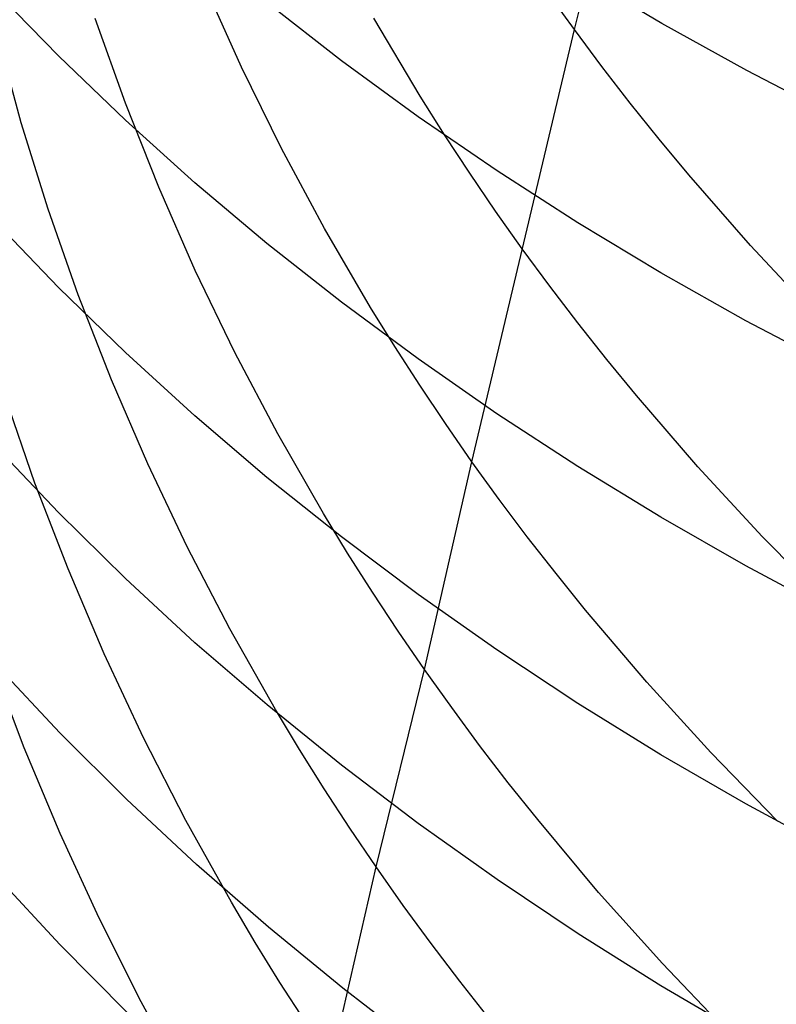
# Model space of a CAD drawing. Extents: x -383 to 1849, y -1185 to -529.
# Tile 230 of 256: x 196.53 to 200.16, y -1100.01 to -1095.3. Entities that reach past the tile are written whole.
import ezdxf

# ---------------------------------------------------------------- set-up
doc = ezdxf.new("R2010")
doc.units = 0
doc.layers.add('PREDEFINITO', color=7, linetype='CONTINUOUS')

msp = doc.modelspace()

# ---------------------------------------------------------------- linework, layer by layer
at = {"layer": 'PREDEFINITO'}
for p, q in [((199.1887, -1095.3514, 521.0623), (199.4529, -1094.2816, 519.4519)), ((199.6076, -1095.3216, 637.0906), (199.2108, -1095.0862, 636.9206)), ((197.5956, -1095.5311, 525.4091), (197.4195, -1095.1382, 525.64)), ((196.7193, -1095.4764, 632.4282), (196.4117, -1095.1601, 632.2184)), ((199.1887, -1095.3514, 521.0623), (199.0607, -1095.1735, 521.1684)), ((198.0737, -1095.5003, 634.7983), (197.7176, -1095.2229, 634.6063)), ((197.0396, -1095.7033, 527.4972), (196.8945, -1095.2976, 527.7307)), ((198.4511, -1095.6701, 523.1131), (198.2292, -1095.2966, 523.3339)), ((200.0135, -1095.5469, 637.2532), (199.6076, -1095.3216, 637.0906)), ((196.541, -1095.7969, 529.5998), (196.427, -1095.3807, 529.8336)), ((198.6985, -1097.4179, 524.3373), (199.1887, -1095.3514, 521.0623)), ((199.3202, -1095.5277, 520.9579), (199.1887, -1095.3514, 521.0623)), ((197.0397, -1095.7843, 632.6324), (196.7193, -1095.4764, 632.4282)), ((198.4408, -1095.7684, 634.984), (198.0737, -1095.5003, 634.7983)), ((197.7865, -1095.9193, 525.1833), (197.5956, -1095.5311, 525.4091)), ((199.4554, -1095.7023, 520.8552), (199.3202, -1095.5277, 520.9579)), ((200.428, -1095.762, 637.4085), (200.0135, -1095.5469, 637.2532)), ((197.1995, -1096.1052, 527.2682), (197.0396, -1095.7033, 527.4972)), ((198.5676, -1095.8548, 523.005), (198.4511, -1095.6701, 523.1131)), ((199.5942, -1095.8752, 520.7544), (199.4554, -1095.7023, 520.8552)), ((196.6699, -1096.2101, 529.3697), (196.541, -1095.7969, 529.5998)), ((197.3725, -1096.0834, 632.8309), (197.0397, -1095.7843, 632.6324)), ((198.8183, -1096.0271, 635.1631), (198.4408, -1095.7684, 634.984)), ((198.6878, -1096.0379, 522.8985), (198.5676, -1095.8548, 523.005)), ((199.7364, -1096.0464, 520.6553), (199.5942, -1095.8752, 520.7544)), ((197.9923, -1096.3026, 524.963), (197.7865, -1095.9193, 525.1833)), ((198.8117, -1096.2195, 522.7936), (198.6878, -1096.0379, 522.8985)), ((199.2058, -1096.2761, 635.3355), (198.8183, -1096.0271, 635.1631)), ((197.7172, -1096.3737, 633.0235), (197.3725, -1096.0834, 632.8309)), ((200.0311, -1096.3834, 520.4625), (199.7364, -1096.0464, 520.6553)), ((197.3743, -1096.5029, 527.0438), (197.1995, -1096.1052, 527.2682)), ((196.8139, -1096.6201, 529.1436), (196.6699, -1096.2101, 529.3697)), ((198.9393, -1096.3994, 522.6904), (198.8117, -1096.2195, 522.7936)), ((196.7193, -1096.584, 630.8423), (196.4117, -1096.2636, 630.6388)), ((199.6029, -1096.5151, 635.501), (199.2058, -1096.2761, 635.3355)), ((198.2129, -1096.6804, 524.7483), (197.9923, -1096.3026, 524.963)), ((198.0733, -1096.6549, 633.21), (197.7172, -1096.3737, 633.0235)), ((199.0706, -1096.5777, 522.5888), (198.9393, -1096.3994, 522.6904)), ((200.3391, -1096.7131, 520.277), (200.0311, -1096.3834, 520.4625)), ((197.564, -1096.896, 526.8244), (197.3743, -1096.5029, 527.0438)), ((200.009, -1096.744, 635.6595), (199.6029, -1096.5151, 635.501)), ((197.0397, -1096.8958, 631.0404), (196.7193, -1096.584, 630.8423)), ((199.2054, -1096.7542, 522.489), (199.0706, -1096.5777, 522.5888)), ((196.9728, -1097.0262, 528.9218), (196.8139, -1096.6201, 529.1436)), ((198.4404, -1096.9267, 633.3903), (198.0733, -1096.6549, 633.21)), ((198.3288, -1096.8672, 524.6432), (198.2129, -1096.6804, 524.7483)), ((200.4237, -1096.9625, 635.8108), (200.009, -1096.744, 635.6595)), ((199.3439, -1096.9291, 522.3909), (199.2054, -1096.7542, 522.489)), ((198.4484, -1097.0524, 524.5396), (198.3288, -1096.8672, 524.6432)), ((197.3725, -1097.1989, 631.233), (197.0397, -1096.8958, 631.0404)), ((197.7686, -1097.2839, 526.6103), (197.564, -1096.896, 526.8244)), ((198.8179, -1097.1889, 633.5643), (198.4404, -1096.9267, 633.3903)), ((199.4859, -1097.1021, 522.2945), (199.3439, -1096.9291, 522.3909)), ((197.1467, -1097.428, 528.7044), (196.9728, -1097.0262, 528.9218)), ((198.5716, -1097.2359, 524.4376), (198.4484, -1097.0524, 524.5396)), ((196.6072, -1097.5205, 530.8019), (196.4642, -1097.106, 531.0208)), ((199.7801, -1097.4428, 522.107), (199.4859, -1097.1021, 522.2945)), ((197.7172, -1097.4929, 631.4198), (197.3725, -1097.1989, 631.233)), ((199.2055, -1097.4413, 633.7317), (198.8179, -1097.1889, 633.5643)), ((198.6985, -1097.4179, 524.3373), (198.5716, -1097.2359, 524.4376)), ((197.988, -1097.6662, 526.4017), (197.7686, -1097.2839, 526.6103)), ((196.7197, -1097.6614, 629.2339), (196.4122, -1097.3371, 629.0368)), ((197.3355, -1097.8251, 528.4919), (197.1467, -1097.428, 528.7044)), ((198.4712, -1098.4121, 526.0024), (198.6985, -1097.4179, 524.3373)), ((198.8291, -1097.5981, 524.2385), (198.6985, -1097.4179, 524.3373)), ((199.6026, -1097.6836, 633.8924), (199.2055, -1097.4413, 633.7317)), ((200.0876, -1097.776, 521.9265), (199.7801, -1097.4428, 522.107)), ((198.0733, -1097.7777, 631.6007), (197.7172, -1097.4929, 631.4198)), ((196.7653, -1097.9311, 530.5872), (196.6072, -1097.5205, 530.8019)), ((198.9634, -1097.7766, 524.1414), (198.8291, -1097.5981, 524.2385)), ((197.0401, -1097.9771, 629.4259), (196.7197, -1097.6614, 629.2339)), ((198.1033, -1097.8551, 526.2996), (197.988, -1097.6662, 526.4017)), ((200.0087, -1097.9156, 634.0464), (199.6026, -1097.6836, 633.8924)), ((198.4404, -1098.053, 631.7756), (198.0733, -1097.7777, 631.6007)), ((199.1012, -1097.9533, 524.046), (198.9634, -1097.7766, 524.1414)), ((200.4079, -1098.1016, 521.7532), (200.0876, -1097.776, 521.9265)), ((197.5393, -1098.217, 528.2844), (197.3355, -1097.8251, 528.4919)), ((198.2222, -1098.0424, 526.199), (198.1033, -1097.8551, 526.2996)), ((200.4234, -1098.1371, 634.1933), (200.0087, -1097.9156, 634.0464)), ((196.9383, -1098.3372, 530.3768), (196.7653, -1097.9311, 530.5872)), ((199.2425, -1098.1283, 523.9523), (199.1012, -1097.9533, 524.046)), ((197.3729, -1098.2838, 629.6124), (197.0401, -1097.9771, 629.4259)), ((198.3449, -1098.2281, 526.0999), (198.2222, -1098.0424, 526.199)), ((198.8179, -1098.3186, 631.9444), (198.4404, -1098.053, 631.7756)), ((199.5354, -1098.4726, 523.7699), (199.2425, -1098.1283, 523.9523)), ((197.758, -1098.6031, 528.0823), (197.5393, -1098.217, 528.2844)), ((198.4712, -1098.4121, 526.0024), (198.3449, -1098.2281, 526.0999)), ((197.7176, -1098.5815, 629.7933), (197.3729, -1098.2838, 629.6124)), ((197.1263, -1098.7385, 530.1711), (196.9383, -1098.3372, 530.3768)), ((199.2055, -1098.5742, 632.1068), (198.8179, -1098.3186, 631.9444)), ((196.5551, -1098.7865, 532.2778), (196.3983, -1098.3721, 532.4852)), ((196.7266, -1098.7148, 627.6112), (196.4191, -1098.3869, 627.4206)), ((198.2401, -1099.3565, 527.6954), (198.4712, -1098.4121, 526.0024)), ((198.6013, -1098.5943, 525.9064), (198.4712, -1098.4121, 526.0024)), ((199.8417, -1098.8093, 523.5944), (199.5354, -1098.4726, 523.7699)), ((198.0737, -1098.8697, 629.9686), (197.7176, -1098.5815, 629.7933)), ((199.6025, -1098.8196, 632.2627), (199.2055, -1098.5742, 632.1068)), ((197.8729, -1098.7939, 527.9834), (197.758, -1098.6031, 528.0823)), ((198.735, -1098.7748, 525.8121), (198.6013, -1098.5943, 525.9064)), ((197.0469, -1099.0339, 627.7967), (196.7266, -1098.7148, 627.6112)), ((197.3292, -1099.1345, 529.9703), (197.1263, -1098.7385, 530.1711)), ((196.7269, -1099.1965, 532.0746), (196.5551, -1098.7865, 532.2778)), ((197.9916, -1098.9831, 527.8859), (197.8729, -1098.7939, 527.9834)), ((198.8722, -1098.9534, 525.7195), (198.735, -1098.7748, 525.8121)), ((200.0086, -1099.0547, 632.412), (199.6025, -1098.8196, 632.2627)), ((200.1607, -1099.1382, 523.4258), (199.8417, -1098.8093, 523.5944)), ((198.4408, -1099.1484, 630.1381), (198.0737, -1098.8697, 629.9686)), ((199.013, -1099.1302, 525.6284), (198.8722, -1098.9534, 525.7195)), ((198.114, -1099.1707, 527.7899), (197.9916, -1098.9831, 527.8859)), ((197.3796, -1099.3441, 627.9769), (197.0469, -1099.0339, 627.7967)), ((200.4233, -1099.279, 632.5546), (200.0086, -1099.0547, 632.412)), ((197.547, -1099.5246, 529.7748), (197.3292, -1099.1345, 529.9703)), ((198.8183, -1099.4172, 630.3015), (198.4408, -1099.1484, 630.1381)), ((199.3048, -1099.4781, 525.4513), (199.013, -1099.1302, 525.6284)), ((196.9137, -1099.6015, 531.8759), (196.7269, -1099.1965, 532.0746)), ((198.2401, -1099.3565, 527.6954), (198.114, -1099.1707, 527.7899)), ((197.7242, -1099.6449, 628.1517), (197.3796, -1099.3441, 627.9769)), ((198.0273, -1100.2854, 529.4003), (198.2401, -1099.3565, 527.6954)), ((198.3699, -1099.5405, 527.6025), (198.2401, -1099.3565, 527.6954)), ((196.726, -1099.7274, 625.9622), (196.4186, -1099.3957, 625.778)), ((199.2059, -1099.676, 630.4588), (198.8183, -1099.4172, 630.3015)), ((199.61, -1099.8182, 525.2809), (199.3048, -1099.4781, 525.4513)), ((197.6615, -1099.7173, 529.679), (197.547, -1099.5246, 529.7748)), ((198.5033, -1099.7228, 527.5111), (198.3699, -1099.5405, 527.6025)), ((197.1153, -1100.0012, 531.6819), (196.9137, -1099.6015, 531.8759)), ((198.0801, -1099.9363, 628.321), (197.7242, -1099.6449, 628.1517)), ((199.6029, -1099.9244, 630.6099), (199.2059, -1099.676, 630.4588)), ((197.0462, -1100.0503, 626.1414), (196.726, -1099.7274, 625.9622)), ((197.7797, -1099.9084, 529.5847), (197.6615, -1099.7173, 529.679)), ((198.6404, -1099.9031, 527.4213), (198.5033, -1099.7228, 527.5111)), ((199.928, -1100.1503, 525.1172), (199.61, -1099.8182, 525.2809)), ((198.781, -1100.0817, 527.333), (198.6404, -1099.9031, 527.4213)), ((197.9017, -1100.0978, 529.4917), (197.7797, -1099.9084, 529.5847)), ((198.447, -1100.2179, 628.4847), (198.0801, -1099.9363, 628.321)), ((200.009, -1100.1623, 630.7545), (199.6029, -1099.9244, 630.6099)), ((197.332, -1100.395, 531.493), (197.1153, -1100.0012, 531.6819))]:
    msp.add_line(p, q, dxfattribs=at)

doc.saveas('drawing.dxf')
